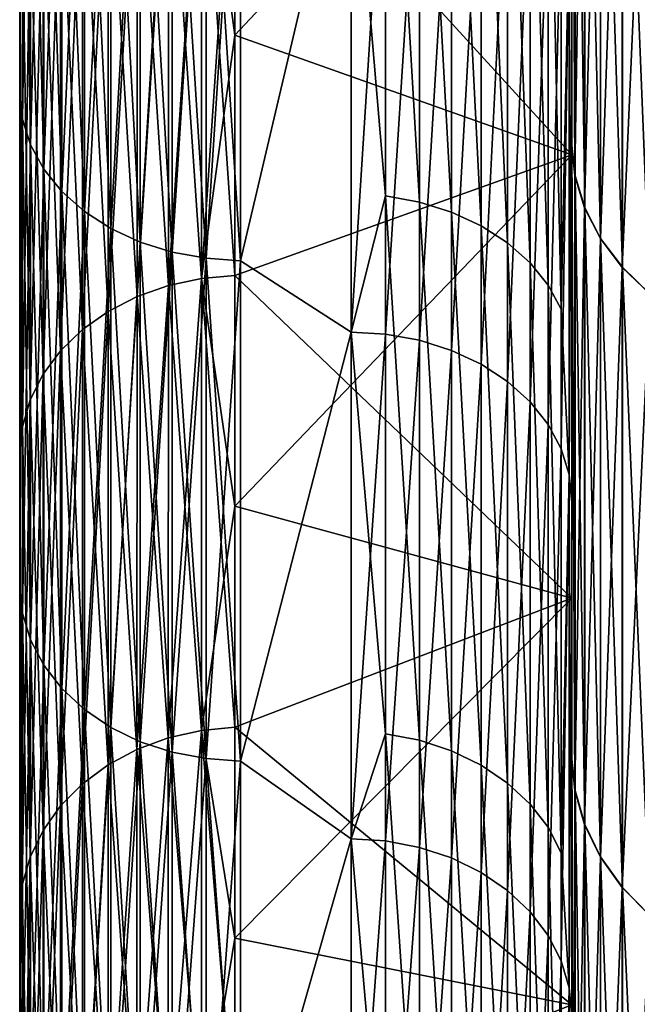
# Model space of a CAD drawing. Header units: metres. Extents: x -2 to 78, y -85 to 85.
# Tile 129 of 256: x 12.5 to 13.059, y -48.398 to -47.506. Entities that reach past the tile are written whole.
import ezdxf

# ---------------------------------------------------------------- set-up
doc = ezdxf.new("R2010")
doc.units = ezdxf.units.M
doc.layers.add('solid_20004802', color=7, linetype='CONTINUOUS')

msp = doc.modelspace()

# ---------------------------------------------------------------- linework, layer by layer
at = {"layer": 'solid_20004802'}
for points in [[(13.002683, -47.647259, 9.769445), (13, -47.030796, 10.287107), (13, -47.619698, 9.738664)], [(13, -47.444229, 9.00593), (13, -47.619698, 9.738664), (13, -47.030796, 10.287107)], [(13.002683, -47.647259, 9.769445), (13.002679, -47.057018, 10.319017), (13, -47.030796, 10.287107)], [(13, -47.619797, -9.73849), (13, -47.444538, -9.005605), (13, -47.030899, -10.286939)], [(13.002857, -47.647221, -9.769326), (13, -47.619797, -9.73849), (13, -47.030899, -10.286939)], [(13.002863, -47.05698, -10.318896), (13.002857, -47.647221, -9.769326), (13, -47.030899, -10.286939)], [(13.011397, -47.084248, 10.350008), (13.002679, -47.057018, 10.319017), (13.002683, -47.647259, 9.769445)], [(13.011577, -47.676205, -9.798679), (13.002857, -47.647221, -9.769326), (13.002863, -47.05698, -10.318896)], [(13.011582, -47.08419, -10.349901), (13.011577, -47.676205, -9.798679), (13.002863, -47.05698, -10.318896)], [(13.011401, -47.676258, 9.798783), (13.011397, -47.084248, 10.350008), (13.002683, -47.647259, 9.769445)], [(13.025813, -47.110382, 10.379787), (13.011397, -47.084248, 10.350008), (13.011401, -47.676258, 9.798783)], [(13.025992, -47.704048, -9.826872), (13.011577, -47.676205, -9.798679), (13.011582, -47.08419, -10.349901)], [(13.025998, -47.110329, -10.37968), (13.025992, -47.704048, -9.826872), (13.011582, -47.08419, -10.349901)], [(12.5, -47.096218, 8.791214), (12.5, -47.572002, 8.270508), (12.502443, -47.119003, 8.811683)], [(12.5, -47.447639, 7.810247), (12.5, -47.572002, 8.270508), (12.5, -47.096218, 8.791214)], [(12.5, -47.572025, -8.270483), (12.5, -47.09623, -8.791203), (12.502442, -47.118999, -8.811679)], [(12.5, -47.447639, -7.810247), (12.5, -47.09623, -8.791203), (12.5, -47.572025, -8.270483)], [(13.025817, -47.704098, 9.826976), (13.025813, -47.110382, 10.379787), (13.011401, -47.676258, 9.798783)], [(13.045641, -47.13493, 10.407754), (13.025813, -47.110382, 10.379787), (13.025817, -47.704098, 9.826976)], [(13.045821, -47.73019, -9.853348), (13.025992, -47.704048, -9.826872), (13.025998, -47.110329, -10.37968)], [(13.045827, -47.134872, -10.407645), (13.045821, -47.73019, -9.853348), (13.025998, -47.110329, -10.37968)], [(12.5, -47.572025, -8.270483), (12.502442, -47.118999, -8.811679), (12.502442, -47.596138, -8.28951)], [(12.5, -47.572002, 8.270508), (12.502443, -47.596142, 8.289513), (12.502443, -47.119003, 8.811683)], [(12.502442, -47.118999, -8.811679), (12.509754, -47.140961, -8.8329), (12.509754, -47.619247, -8.309472)], [(12.502442, -47.596138, -8.28951), (12.502442, -47.118999, -8.811679), (12.509754, -47.619247, -8.309472)], [(12.502443, -47.119003, 8.811683), (12.502443, -47.596142, 8.289513), (12.509755, -47.140961, 8.832903)], [(12.502443, -47.596142, 8.289513), (12.509755, -47.619251, 8.309475), (12.509755, -47.140961, 8.832903)], [(12.509754, -47.140961, -8.8329), (12.521756, -47.161827, -8.853064), (12.521756, -47.641205, -8.328442)], [(12.509754, -47.619247, -8.309472), (12.509754, -47.140961, -8.8329), (12.521756, -47.641205, -8.328442)], [(12.509755, -47.140961, 8.832903), (12.509755, -47.619251, 8.309475), (12.521757, -47.161827, 8.853065)], [(13.045645, -47.730244, 9.853454), (13.045641, -47.13493, 10.407754), (13.025817, -47.704098, 9.826976)], [(13.07049, -47.157398, 10.433353), (13.045641, -47.13493, 10.407754), (13.045645, -47.730244, 9.853454)], [(13.07067, -47.754124, -9.877584), (13.045821, -47.73019, -9.853348), (13.045827, -47.134872, -10.407645)], [(13.070676, -47.157341, -10.433245), (13.07067, -47.754124, -9.877584), (13.045827, -47.134872, -10.407645)], [(12.831248, -47.144238, -9.031088), (12.831243, -47.665604, -8.470755), (12.8, -47.298187, -8.869397)], [(12.86191, -47.671146, -8.475611), (12.831243, -47.665604, -8.470755), (12.831248, -47.144238, -9.031088)], [(12.861912, -47.149479, -9.036264), (12.86191, -47.671146, -8.475611), (12.831248, -47.144238, -9.031088)], [(12.891062, -47.680252, -8.483592), (12.86191, -47.671146, -8.475611), (12.861912, -47.149479, -9.036264)], [(12.891059, -47.158092, -9.044772), (12.891062, -47.680252, -8.483592), (12.861912, -47.149479, -9.036264)], [(12.91791, -47.692677, -8.49448), (12.891062, -47.680252, -8.483592), (12.891059, -47.158092, -9.044772)], [(12.917904, -47.169846, -9.056379), (12.91791, -47.692677, -8.49448), (12.891059, -47.158092, -9.044772)], [(13.070494, -47.754177, 9.87769), (13.07049, -47.157398, 10.433353), (13.045645, -47.730244, 9.853454)], [(12.509755, -47.619251, 8.309475), (12.521757, -47.641209, 8.328444), (12.521757, -47.161827, 8.853065)], [(12.521756, -47.161827, -8.853064), (12.538152, -47.181084, -8.871674), (12.538152, -47.661472, -8.345948)], [(12.521756, -47.641205, -8.328442), (12.521756, -47.161827, -8.853064), (12.538152, -47.661472, -8.345948)], [(12.521757, -47.161827, 8.853065), (12.521757, -47.641209, 8.328444), (12.538154, -47.181087, 8.871675)], [(12.941815, -47.708107, -8.508004), (12.91791, -47.692677, -8.49448), (12.917904, -47.169846, -9.056379)], [(12.94181, -47.184444, -9.070797), (12.941815, -47.708107, -8.508004), (12.917904, -47.169846, -9.056379)], [(12.521757, -47.641209, 8.328444), (12.538154, -47.661472, 8.345949), (12.538154, -47.181087, 8.871675)], [(12.538152, -47.181084, -8.871674), (12.558537, -47.198261, -8.88827), (12.558537, -47.679546, -8.361562)], [(12.538152, -47.661472, -8.345948), (12.538152, -47.181084, -8.871674), (12.558537, -47.679546, -8.361562)], [(12.538154, -47.181087, 8.871675), (12.538154, -47.661472, 8.345949), (12.558538, -47.198261, 8.888271)], [(12.9622, -47.72617, -8.523834), (12.941815, -47.708107, -8.508004), (12.94181, -47.184444, -9.070797)], [(12.962194, -47.20153, -9.087671), (12.9622, -47.72617, -8.523834), (12.94181, -47.184444, -9.070797)], [(12.694779, -47.519993, -7.400501), (13, -47.628433, -7.245553), (13, -47.194454, -7.788895)], [(12.694782, -47.293736, -7.682716), (12.694779, -47.519993, -7.400501), (13, -47.194454, -7.788895)], [(13, -47.628433, 7.245553), (12.694782, -47.293736, 7.682716), (13, -47.194454, 7.788895)], [(13, -47.194454, 7.788895), (13, -47.194454, -7.788895), (13, -47.628433, -7.245553)], [(13, -47.628433, 7.245553), (13, -47.194454, 7.788895), (13, -47.628433, -7.245553)], [(12.538154, -47.661472, 8.345949), (12.558538, -47.679546, 8.361563), (12.558538, -47.198261, 8.888271)], [(12.558537, -47.198261, -8.88827), (12.582411, -47.212929, -8.902446), (12.582411, -47.694984, -8.374897)], [(12.558537, -47.679546, -8.361562), (12.558537, -47.198261, -8.88827), (12.582411, -47.694984, -8.374897)], [(12.558538, -47.198261, 8.888271), (12.558538, -47.679546, 8.361563), (12.582411, -47.212929, 8.902446)], [(12.978467, -47.746277, -8.541454), (12.9622, -47.72617, -8.523834), (12.962194, -47.20153, -9.087671)], [(12.978467, -47.220558, -9.106463), (12.978467, -47.746277, -8.541454), (12.962194, -47.20153, -9.087671)], [(12.558538, -47.679546, 8.361563), (12.582411, -47.694984, 8.374897), (12.582411, -47.212929, 8.902446)], [(12.582411, -47.212929, -8.902446), (12.609182, -47.224731, -8.913849), (12.609182, -47.707401, -8.385625)], [(12.582411, -47.694984, -8.374897), (12.582411, -47.212929, -8.902446), (12.609182, -47.707401, -8.385625)], [(12.582411, -47.212929, 8.902446), (12.582411, -47.694984, 8.374897), (12.609182, -47.224731, 8.913849)], [(12.990419, -47.768173, -8.560643), (12.978467, -47.746277, -8.541454), (12.978467, -47.220558, -9.106463)], [(12.990419, -47.241272, -9.126922), (12.990419, -47.768173, -8.560643), (12.978467, -47.220558, -9.106463)], [(12.582411, -47.694984, 8.374897), (12.609182, -47.707401, 8.385625), (12.609182, -47.224731, 8.913849)], [(12.609182, -47.224731, -8.913849), (12.638193, -47.233376, -8.9222), (12.638193, -47.716499, -8.393481)], [(12.609182, -47.707401, -8.385625), (12.609182, -47.224731, -8.913849), (12.638193, -47.716499, -8.393481)], [(12.609182, -47.224731, 8.913849), (12.609182, -47.707401, 8.385625), (12.638191, -47.233376, 8.9222)], [(12.609182, -47.707401, 8.385625), (12.638191, -47.716499, 8.393481), (12.638191, -47.233376, 8.9222)], [(12.638191, -47.233376, 8.9222), (12.638191, -47.716499, 8.393481), (12.668724, -47.238644, 8.927294)], [(12.638191, -47.716499, 8.393481), (12.668724, -47.722046, 8.398273), (12.668724, -47.238644, 8.927294)], [(12.638193, -47.233376, -8.9222), (12.668727, -47.238644, -8.927294), (12.668727, -47.722046, -8.398273)], [(12.638193, -47.716499, -8.393481), (12.638193, -47.233376, -8.9222), (12.668727, -47.722046, -8.398273)], [(12.668724, -47.238644, 8.927294), (12.668724, -47.722046, 8.398273), (12.699997, -47.240696, 8.929278)], [(12.7, -47.724205, -8.400141), (12.668727, -47.722046, -8.398273), (12.668727, -47.238644, -8.927294)], [(12.7, -47.240696, -8.929278), (12.7, -47.724205, -8.400141), (12.668727, -47.238644, -8.927294)], [(12.668724, -47.722046, 8.398273), (12.699997, -47.724205, 8.400141), (12.699997, -47.240696, 8.929278)], [(12.800002, -47.298187, 8.869397), (12.699997, -47.240696, 8.929278), (12.699997, -47.724205, 8.400141)], [(12.8, -47.298187, -8.869397), (12.7, -47.724205, -8.400141), (12.7, -47.240696, -8.929278)], [(12.990419, -47.241272, -9.126922), (12.997656, -47.420582, -8.986154), (12.990419, -47.768173, -8.560643)], [(12.634605, -47.746765, -7.117643), (12.664562, -47.740444, -7.11303), (12.664568, -47.295967, -7.684896)], [(12.634616, -47.301991, -7.689878), (12.634605, -47.746765, -7.117643), (12.664568, -47.295967, -7.684896)], [(12.634616, -47.301991, 7.689878), (12.664568, -47.295967, 7.684896), (12.664562, -47.740444, 7.11303)], [(12.664562, -47.740444, -7.11303), (12.694779, -47.519993, -7.400501), (12.694782, -47.293736, -7.682716)], [(12.664568, -47.295967, -7.684896), (12.664562, -47.740444, -7.11303), (12.694782, -47.293736, -7.682716)], [(12.694795, -47.737717, 7.111575), (12.664562, -47.740444, 7.11303), (12.664568, -47.295967, 7.684896)], [(12.694782, -47.293736, 7.682716), (12.694779, -47.519993, 7.400501), (12.664568, -47.295967, 7.684896)], [(12.694779, -47.519993, 7.400501), (12.694795, -47.737717, 7.111575), (12.664568, -47.295967, 7.684896)], [(13, -47.628433, 7.245553), (12.694779, -47.519993, 7.400501), (12.694782, -47.293736, 7.682716)], [(12.800002, -47.789028, 8.324507), (12.800002, -47.298187, 8.869397), (12.699997, -47.724205, 8.400141)], [(12.8, -47.298187, -8.869397), (12.8, -47.789028, -8.324507), (12.7, -47.724205, -8.400141)], [(12.831243, -47.665604, -8.470755), (12.8, -47.789028, -8.324507), (12.8, -47.298187, -8.869397)], [(12.83123, -47.299736, 8.870877), (12.800002, -47.298187, 8.869397), (12.800002, -47.789028, 8.324507)], [(12.831223, -47.790657, 8.325895), (12.83123, -47.299736, 8.870877), (12.800002, -47.789028, 8.324507)], [(12.861891, -47.305061, 8.87596), (12.83123, -47.299736, 8.870877), (12.831223, -47.790657, 8.325895)], [(12.606215, -47.756737, -7.124924), (12.634605, -47.746765, -7.117643), (12.634616, -47.301991, -7.689878)], [(12.60623, -47.311501, -7.69774), (12.606215, -47.756737, -7.124924), (12.634616, -47.301991, -7.689878)], [(12.60623, -47.311501, 7.69774), (12.634616, -47.301991, 7.689878), (12.634605, -47.746765, 7.117643)], [(12.634605, -47.746765, 7.117643), (12.634616, -47.301991, 7.689878), (12.664562, -47.740444, 7.11303)], [(12.861888, -47.796265, 8.330666), (12.861891, -47.305061, 8.87596), (12.831223, -47.790657, 8.325895)], [(12.891037, -47.31382, 8.884314), (12.861891, -47.305061, 8.87596), (12.861888, -47.796265, 8.330666)], [(12.580113, -47.770119, -7.134697), (12.606215, -47.756737, -7.124924), (12.60623, -47.311501, -7.69774)], [(12.580129, -47.324272, -7.708296), (12.580113, -47.770119, -7.134697), (12.60623, -47.311501, -7.69774)], [(12.580129, -47.324272, 7.708296), (12.60623, -47.311501, 7.69774), (12.606215, -47.756737, 7.124924)], [(12.606215, -47.756737, 7.124924), (12.60623, -47.311501, 7.69774), (12.634605, -47.746765, 7.117643)], [(12.891039, -47.805489, 8.338508), (12.891037, -47.31382, 8.884314), (12.861888, -47.796265, 8.330666)], [(12.917882, -47.325768, 8.895711), (12.891037, -47.31382, 8.884314), (12.891039, -47.805489, 8.338508)], [(12.556883, -47.786575, -7.146713), (12.580113, -47.770119, -7.134697), (12.580129, -47.324272, -7.708296)], [(12.556899, -47.33997, -7.721274), (12.556883, -47.786575, -7.146713), (12.580129, -47.324272, -7.708296)], [(12.556899, -47.33997, 7.721274), (12.580129, -47.324272, 7.708296), (12.580113, -47.770119, 7.134697)], [(12.580113, -47.770119, 7.134697), (12.580129, -47.324272, 7.708296), (12.606215, -47.756737, 7.124924)], [(12.917886, -47.818069, 8.349206), (12.917882, -47.325768, 8.895711), (12.891039, -47.805489, 8.338508)], [(12.941788, -47.340611, 8.909869), (12.917882, -47.325768, 8.895711), (12.917886, -47.818069, 8.349206)], [(12.537077, -47.805729, -7.1607), (12.556883, -47.786575, -7.146713), (12.556899, -47.33997, -7.721274)], [(12.537091, -47.358246, -7.736382), (12.537077, -47.805729, -7.1607), (12.556899, -47.33997, -7.721274)], [(12.537091, -47.358246, 7.736382), (12.556899, -47.33997, 7.721274), (12.556883, -47.786575, 7.146713)], [(12.556883, -47.786575, 7.146713), (12.556899, -47.33997, 7.721274), (12.580113, -47.770119, 7.134697)], [(12.941792, -47.833694, 8.362495), (12.941788, -47.340611, 8.909869), (12.917886, -47.818069, 8.349206)], [(12.962173, -47.357983, 8.92644), (12.941788, -47.340611, 8.909869), (12.941792, -47.833694, 8.362495)], [(12.521139, -47.827126, -7.176328), (12.537077, -47.805729, -7.1607), (12.537091, -47.358246, -7.736382)], [(12.521151, -47.378662, -7.753263), (12.521139, -47.827126, -7.176328), (12.537091, -47.358246, -7.736382)], [(12.521151, -47.378662, 7.753263), (12.537091, -47.358246, 7.736382), (12.537077, -47.805729, 7.1607)], [(12.537077, -47.805729, 7.1607), (12.537091, -47.358246, 7.736382), (12.556883, -47.786575, 7.146713)], [(12.962178, -47.851986, 8.37805), (12.962173, -47.357983, 8.92644), (12.941792, -47.833694, 8.362495)], [(12.978542, -47.37746, 8.945021), (12.962173, -47.357983, 8.92644), (12.962178, -47.851986, 8.37805)], [(12.509482, -47.850292, -7.193245), (12.521139, -47.827126, -7.176328), (12.521151, -47.378662, -7.753263)], [(12.509491, -47.400768, -7.771537), (12.509482, -47.850292, -7.193245), (12.521151, -47.378662, -7.753263)], [(12.509491, -47.400768, 7.771537), (12.521151, -47.378662, 7.753263), (12.521139, -47.827126, 7.176328)], [(12.521139, -47.827126, 7.176328), (12.521151, -47.378662, 7.753263), (12.537077, -47.805729, 7.1607)], [(12.978547, -47.872498, 8.395491), (12.978542, -47.37746, 8.945021), (12.962178, -47.851986, 8.37805)], [(12.990418, -47.398422, 8.965014), (12.978542, -47.37746, 8.945021), (12.978547, -47.872498, 8.395491)], [(12.990418, -47.894554, 8.414248), (12.990418, -47.398422, 8.965014), (12.978547, -47.872498, 8.395491)], [(12.997656, -47.420582, 8.986154), (12.990418, -47.398422, 8.965014), (12.990418, -47.894554, 8.414248)], [(12.509491, -47.400768, -7.771537), (12.502392, -47.424, -7.790743), (12.502388, -47.874634, -7.211024)], [(12.509491, -47.400768, -7.771537), (12.502388, -47.874634, -7.211024), (12.509482, -47.850292, -7.193245)], [(12.502392, -47.424, 7.790743), (12.509491, -47.400768, 7.771537), (12.509482, -47.850292, 7.193245)], [(12.509482, -47.850292, 7.193245), (12.509491, -47.400768, 7.771537), (12.521139, -47.827126, 7.176328)], [(12.502388, -47.874634, -7.211024), (12.502392, -47.424, -7.790743), (12.5, -47.447639, -7.810247)], [(12.502388, -47.874634, 7.211024), (12.5, -47.447639, 7.810247), (12.502392, -47.424, 7.790743)], [(12.502388, -47.874634, 7.211024), (12.502392, -47.424, 7.790743), (12.509482, -47.850292, 7.193245)], [(12.997656, -47.917885, 8.434091), (12.997656, -47.420582, 8.986154), (12.990418, -47.894554, 8.414248)], [(12.990419, -47.768173, -8.560643), (12.997656, -47.420582, -8.986154), (12.997656, -47.917885, -8.434091)], [(13, -47.444538, -9.005605), (12.997656, -47.917885, -8.434091), (12.997656, -47.420582, -8.986154)], [(13, -47.444229, 9.00593), (12.997656, -47.420582, 8.986154), (12.997656, -47.917885, 8.434091)], [(13, -47.942722, 8.452618), (13, -47.444229, 9.00593), (12.997656, -47.917885, 8.434091)], [(13, -47.942722, 8.452618), (13, -47.619698, 9.738664), (13, -47.444229, 9.00593)], [(12.5, -47.900517, -7.227583), (12.5, -47.447639, -7.810247), (12.5, -47.572025, -8.270483)], [(12.502388, -47.874634, -7.211024), (12.5, -47.447639, -7.810247), (12.5, -47.900517, -7.227583)], [(12.5, -47.447639, 7.810247), (12.5, -47.900517, 7.227583), (12.5, -47.572002, 8.270508)], [(12.502388, -47.874634, 7.211024), (12.5, -47.900517, 7.227583), (12.5, -47.447639, 7.810247)], [(13, -47.444538, -9.005605), (13, -47.943134, -8.452131), (12.997656, -47.917885, -8.434091)], [(13, -47.619797, -9.73849), (13, -47.943134, -8.452131), (13, -47.444538, -9.005605)], [(12.664562, -47.740444, -7.11303), (12.694795, -47.73772, -7.111574), (12.694779, -47.519993, -7.400501)], [(12.694779, -47.519993, -7.400501), (12.694795, -47.73772, -7.111574), (13, -47.628433, -7.245553)], [(13, -47.628433, 7.245553), (12.694795, -47.737717, 7.111575), (12.694779, -47.519993, 7.400501)], [(12.5, -47.572002, 8.270508), (12.5, -48.018177, 7.72382), (12.502443, -47.596142, 8.289513)], [(12.5, -47.900517, 7.227583), (12.5, -48.018177, 7.72382), (12.5, -47.572002, 8.270508)], [(12.5, -48.018204, -7.723783), (12.5, -47.572025, -8.270483), (12.502442, -47.596138, -8.28951)], [(12.5, -47.900517, -7.227583), (12.5, -47.572025, -8.270483), (12.5, -48.018204, -7.723783)], [(12.5, -48.018204, -7.723783), (12.502442, -47.596138, -8.28951), (12.502442, -48.043419, -7.741548)], [(12.502442, -47.596138, -8.28951), (12.509754, -47.619247, -8.309472), (12.509754, -48.067604, -7.760191)], [(12.502442, -48.043419, -7.741548), (12.502442, -47.596138, -8.28951), (12.509754, -48.067604, -7.760191)], [(12.5, -48.018177, 7.72382), (12.502443, -48.043423, 7.741551), (12.502443, -47.596142, 8.289513)], [(12.502443, -47.596142, 8.289513), (12.502443, -48.043423, 7.741551), (12.509755, -47.619251, 8.309475)], [(12.502443, -48.043423, 7.741551), (12.509755, -48.067608, 7.760193), (12.509755, -47.619251, 8.309475)], [(12.509754, -47.619247, -8.309472), (12.521756, -47.641205, -8.328442), (12.521756, -48.090588, -7.777906)], [(12.509754, -48.067604, -7.760191), (12.509754, -47.619247, -8.309472), (12.521756, -48.090588, -7.777906)], [(12.509755, -47.619251, 8.309475), (12.509755, -48.067608, 7.760193), (12.521757, -47.641209, 8.328444)], [(13.002687, -48.204212, 9.186166), (13, -47.619698, 9.738664), (13, -48.175484, 9.156423)], [(13, -47.942722, 8.452618), (13, -48.175484, 9.156423), (13, -47.619698, 9.738664)], [(13.002687, -48.204212, 9.186166), (13.002683, -47.647259, 9.769445), (13, -47.619698, 9.738664)], [(13, -48.175575, -9.156245), (13, -47.943134, -8.452131), (13, -47.619797, -9.73849)], [(13.002851, -48.204178, -9.186049), (13, -48.175575, -9.156245), (13, -47.619797, -9.73849)], [(13.002857, -47.647221, -9.769326), (13.002851, -48.204178, -9.186049), (13, -47.619797, -9.73849)], [(12.694795, -47.73772, -7.111574), (12.694833, -47.946697, -6.81622), (13, -47.628433, -7.245553)], [(13, -48.030025, 6.678562), (12.694795, -47.737717, 7.111575), (13, -47.628433, 7.245553)], [(12.694833, -47.946697, -6.81622), (13, -48.030025, -6.678562), (13, -47.628433, -7.245553)], [(13, -47.628433, 7.245553), (13, -47.628433, -7.245553), (13, -48.030025, -6.678562)], [(13, -48.030025, 6.678562), (13, -47.628433, 7.245553), (13, -48.030025, -6.678562)], [(12.509755, -48.067608, 7.760193), (12.521757, -48.090591, 7.777908), (12.521757, -47.641209, 8.328444)], [(12.521756, -47.641205, -8.328442), (12.538152, -47.661472, -8.345948), (12.538152, -48.111797, -7.794255)], [(12.521756, -48.090588, -7.777906), (12.521756, -47.641205, -8.328442), (12.538152, -48.111797, -7.794255)], [(12.521757, -47.641209, 8.328444), (12.521757, -48.090591, 7.777908), (12.538154, -47.661472, 8.345949)], [(13.011401, -47.676258, 9.798783), (13.002683, -47.647259, 9.769445), (13.002687, -48.204212, 9.186166)], [(13.011571, -48.234837, -9.21365), (13.002851, -48.204178, -9.186049), (13.002857, -47.647221, -9.769326)], [(13.011577, -47.676205, -9.798679), (13.011571, -48.234837, -9.21365), (13.002857, -47.647221, -9.769326)], [(12.521757, -48.090591, 7.777908), (12.538154, -48.111801, 7.794257), (12.538154, -47.661472, 8.345949)], [(12.538152, -47.661472, -8.345948), (12.558537, -47.679546, -8.361562), (12.558537, -48.130714, -7.808837)], [(12.538152, -48.111797, -7.794255), (12.538152, -47.661472, -8.345948), (12.558537, -48.130714, -7.808837)], [(12.538154, -47.661472, 8.345949), (12.538154, -48.111801, 7.794257), (12.558538, -47.679546, 8.361563)], [(12.831243, -47.665604, -8.470755), (12.831236, -48.152691, -7.88038), (12.8, -47.789028, -8.324507)], [(12.861908, -48.158512, -7.884898), (12.831236, -48.152691, -7.88038), (12.831243, -47.665604, -8.470755)], [(12.86191, -47.671146, -8.475611), (12.861908, -48.158512, -7.884898), (12.831243, -47.665604, -8.470755)], [(12.891066, -48.168079, -7.892324), (12.861908, -48.158512, -7.884898), (12.86191, -47.671146, -8.475611)], [(12.891062, -47.680252, -8.483592), (12.891066, -48.168079, -7.892324), (12.86191, -47.671146, -8.475611)], [(13.011406, -48.234886, 9.21375), (13.011401, -47.676258, 9.798783), (13.002687, -48.204212, 9.186166)], [(13.025817, -47.704098, 9.826976), (13.011401, -47.676258, 9.798783), (13.011406, -48.234886, 9.21375)], [(13.025987, -48.264282, -9.240159), (13.011571, -48.234837, -9.21365), (13.011577, -47.676205, -9.798679)], [(13.025992, -47.704048, -9.826872), (13.025987, -48.264282, -9.240159), (13.011577, -47.676205, -9.798679)], [(12.538154, -48.111801, 7.794257), (12.558538, -48.130718, 7.808837), (12.558538, -47.679546, 8.361563)], [(12.558537, -47.679546, -8.361562), (12.582411, -47.694984, -8.374897), (12.582411, -48.146873, -7.82129)], [(12.558537, -48.130714, -7.808837), (12.558537, -47.679546, -8.361562), (12.582411, -48.146873, -7.82129)], [(12.558538, -47.679546, 8.361563), (12.558538, -48.130718, 7.808837), (12.582411, -47.694984, 8.374897)], [(12.917915, -48.181133, -7.902455), (12.891066, -48.168079, -7.892324), (12.891062, -47.680252, -8.483592)], [(12.91791, -47.692677, -8.49448), (12.917915, -48.181133, -7.902455), (12.891062, -47.680252, -8.483592)], [(12.941821, -48.197346, -7.915039), (12.917915, -48.181133, -7.902455), (12.91791, -47.692677, -8.49448)], [(12.941815, -47.708107, -8.508004), (12.941821, -48.197346, -7.915039), (12.91791, -47.692677, -8.49448)], [(12.558538, -48.130718, 7.808837), (12.582411, -48.146873, 7.82129), (12.582411, -47.694984, 8.374897)], [(12.582411, -47.694984, -8.374897), (12.609182, -47.707401, -8.385625), (12.609182, -48.15987, -7.831309)], [(12.582411, -48.146873, -7.82129), (12.582411, -47.694984, -8.374897), (12.609182, -48.15987, -7.831309)], [(12.582411, -47.694984, 8.374897), (12.582411, -48.146873, 7.82129), (12.609182, -47.707401, 8.385625)], [(12.582411, -48.146873, 7.82129), (12.609182, -48.15987, 7.831309), (12.609182, -47.707401, 8.385625)], [(12.609182, -47.707401, -8.385625), (12.638193, -47.716499, -8.393481), (12.638193, -48.169388, -7.838646)], [(12.609182, -48.15987, -7.831309), (12.609182, -47.707401, -8.385625), (12.638193, -48.169388, -7.838646)], [(12.609182, -47.707401, 8.385625), (12.609182, -48.15987, 7.831309), (12.638191, -47.716499, 8.393481)], [(12.962206, -48.21632, -7.929766), (12.941821, -48.197346, -7.915039), (12.941815, -47.708107, -8.508004)], [(12.9622, -47.72617, -8.523834), (12.962206, -48.21632, -7.929766), (12.941815, -47.708107, -8.508004)], [(13.025822, -48.264332, 9.24026), (13.025817, -47.704098, 9.826976), (13.011406, -48.234886, 9.21375)], [(13.045645, -47.730244, 9.853454), (13.025817, -47.704098, 9.826976), (13.025822, -48.264332, 9.24026)], [(13.045815, -48.291939, -9.265054), (13.025987, -48.264282, -9.240159), (13.025992, -47.704048, -9.826872)], [(13.045821, -47.73019, -9.853348), (13.045815, -48.291939, -9.265054), (13.025992, -47.704048, -9.826872)], [(12.609182, -48.15987, 7.831309), (12.638191, -48.169388, 7.838646), (12.638191, -47.716499, 8.393481)], [(12.638191, -47.716499, 8.393481), (12.638191, -48.169388, 7.838646), (12.668724, -47.722046, 8.398273)], [(12.638193, -47.716499, -8.393481), (12.668727, -47.722046, -8.398273), (12.668727, -48.175194, -7.843121)], [(12.638193, -48.169388, -7.838646), (12.638193, -47.716499, -8.393481), (12.668727, -48.175194, -7.843121)], [(12.638191, -48.169388, 7.838646), (12.668724, -48.175194, 7.843121), (12.668724, -47.722046, 8.398273)], [(12.668724, -47.722046, 8.398273), (12.668724, -48.175194, 7.843121), (12.699997, -47.724205, 8.400141)], [(12.668724, -48.175194, 7.843121), (12.699997, -48.177452, 7.844867), (12.699997, -47.724205, 8.400141)], [(12.7, -48.177452, -7.844867), (12.668727, -48.175194, -7.843121), (12.668727, -47.722046, -8.398273)], [(12.7, -47.724205, -8.400141), (12.7, -48.177452, -7.844867), (12.668727, -47.722046, -8.398273)], [(12.800002, -47.789028, 8.324507), (12.699997, -47.724205, 8.400141), (12.699997, -48.177452, 7.844867)], [(12.8, -47.789028, -8.324507), (12.7, -48.177452, -7.844867), (12.7, -47.724205, -8.400141)], [(12.978467, -48.237431, -7.946153), (12.962206, -48.21632, -7.929766), (12.9622, -47.72617, -8.523834)], [(12.978467, -47.746277, -8.541454), (12.978467, -48.237431, -7.946153), (12.9622, -47.72617, -8.523834)], [(12.694795, -47.737717, 7.111575), (12.694833, -47.946697, 6.81622), (12.664562, -47.740444, 7.11303)], [(12.664562, -47.740444, -7.11303), (12.694833, -47.946697, -6.81622), (12.694795, -47.73772, -7.111574)], [(13, -48.030025, 6.678562), (12.694833, -47.946697, 6.81622), (12.694795, -47.737717, 7.111575)], [(13.04565, -48.291985, 9.265157), (13.045645, -47.730244, 9.853454), (13.025822, -48.264332, 9.24026)], [(13.070494, -47.754177, 9.87769), (13.045645, -47.730244, 9.853454), (13.04565, -48.291985, 9.265157)], [(13.070664, -48.317253, -9.287844), (13.045815, -48.291939, -9.265054), (13.045821, -47.73019, -9.853348)], [(13.07067, -47.754124, -9.877584), (13.070664, -48.317253, -9.287844), (13.045821, -47.73019, -9.853348)], [(12.606181, -48.166817, -6.52632), (12.63458, -48.156414, -6.519641), (12.634605, -47.746765, -7.117643)], [(12.606215, -47.756737, -7.124924), (12.606181, -48.166817, -6.52632), (12.634605, -47.746765, -7.117643)], [(12.606215, -47.756737, 7.124924), (12.634605, -47.746765, 7.117643), (12.63458, -48.156414, 6.519641)], [(12.63458, -48.156414, -6.519641), (12.664549, -48.149818, -6.515408), (12.664562, -47.740444, -7.11303)], [(12.634605, -47.746765, -7.117643), (12.63458, -48.156414, -6.519641), (12.664562, -47.740444, -7.11303)], [(12.63458, -48.156414, 6.519641), (12.634605, -47.746765, 7.117643), (12.664549, -48.149818, 6.515408)], [(12.634605, -47.746765, 7.117643), (12.664562, -47.740444, 7.11303), (12.664549, -48.149818, 6.515408)], [(12.664562, -47.740444, -7.11303), (12.664549, -48.149818, -6.515408), (12.694833, -47.946697, -6.81622)], [(12.694869, -48.146767, 6.514657), (12.664549, -48.149818, 6.515408), (12.664562, -47.740444, 7.11303)], [(12.694833, -47.946697, 6.81622), (12.694869, -48.146767, 6.514657), (12.664562, -47.740444, 7.11303)], [(12.990419, -48.260429, -7.964005), (12.978467, -48.237431, -7.946153), (12.978467, -47.746277, -8.541454)], [(12.990419, -47.768173, -8.560643), (12.990419, -48.260429, -7.964005), (12.978467, -47.746277, -8.541454)], [(13.070498, -48.317303, 9.287946), (13.070494, -47.754177, 9.87769), (13.04565, -48.291985, 9.265157)], [(12.580075, -48.180775, -6.535282), (12.606181, -48.166817, -6.52632), (12.606215, -47.756737, -7.124924)], [(12.580113, -47.770119, -7.134697), (12.580075, -48.180775, -6.535282), (12.606215, -47.756737, -7.124924)], [(12.580113, -47.770119, 7.134697), (12.606215, -47.756737, 7.124924), (12.606181, -48.166817, 6.52632)], [(12.606181, -48.166817, 6.52632), (12.606215, -47.756737, 7.124924), (12.63458, -48.156414, 6.519641)], [(12.556845, -48.197933, -6.546297), (12.580075, -48.180775, -6.535282), (12.580113, -47.770119, -7.134697)], [(12.556883, -47.786575, -7.146713), (12.556845, -48.197933, -6.546297), (12.580113, -47.770119, -7.134697)], [(12.556883, -47.786575, 7.146713), (12.580113, -47.770119, 7.134697), (12.580075, -48.180775, 6.535282)], [(12.580075, -48.180775, 6.535282), (12.580113, -47.770119, 7.134697), (12.606181, -48.166817, 6.52632)], [(12.990419, -47.768173, -8.560643), (12.997656, -47.917885, -8.434091), (12.990419, -48.260429, -7.964005)], [(12.537042, -48.217899, -6.559117), (12.556845, -48.197933, -6.546297), (12.556883, -47.786575, -7.146713)], [(12.537077, -47.805729, -7.1607), (12.537042, -48.217899, -6.559117), (12.556883, -47.786575, -7.146713)], [(12.537077, -47.805729, 7.1607), (12.556883, -47.786575, 7.146713), (12.556845, -48.197933, 6.546297)], [(12.556845, -48.197933, 6.546297), (12.556883, -47.786575, 7.146713), (12.580075, -48.180775, 6.535282)], [(12.800002, -48.247986, 7.752503), (12.800002, -47.789028, 8.324507), (12.699997, -48.177452, 7.844867)], [(12.8, -47.789028, -8.324507), (12.8, -48.247986, -7.752503), (12.7, -48.177452, -7.844867)], [(12.831236, -48.152691, -7.88038), (12.8, -48.247986, -7.752503), (12.8, -47.789028, -8.324507)], [(12.831223, -47.790657, 8.325895), (12.800002, -47.789028, 8.324507), (12.800002, -48.247986, 7.752503)], [(12.831217, -48.249691, 7.753795), (12.831223, -47.790657, 8.325895), (12.800002, -48.247986, 7.752503)], [(12.861888, -47.796265, 8.330666), (12.831223, -47.790657, 8.325895), (12.831217, -48.249691, 7.753795)], [(12.861885, -48.255562, 7.758237), (12.861888, -47.796265, 8.330666), (12.831217, -48.249691, 7.753795)], [(12.891039, -47.805489, 8.338508), (12.861888, -47.796265, 8.330666), (12.861885, -48.255562, 7.758237)], [(12.52111, -48.240208, -6.57344), (12.537042, -48.217899, -6.559117), (12.537077, -47.805729, -7.1607)], [(12.521139, -47.827126, -7.176328), (12.52111, -48.240208, -6.57344), (12.537077, -47.805729, -7.1607)], [(12.521139, -47.827126, 7.176328), (12.537077, -47.805729, 7.1607), (12.537042, -48.217899, 6.559117)], [(12.537042, -48.217899, 6.559117), (12.537077, -47.805729, 7.1607), (12.556845, -48.197933, 6.546297)], [(12.891041, -48.265217, 7.765542), (12.891039, -47.805489, 8.338508), (12.861885, -48.255562, 7.758237)], [(12.917886, -47.818069, 8.349206), (12.891039, -47.805489, 8.338508), (12.891041, -48.265217, 7.765542)], [(12.91789, -48.278389, 7.775506), (12.917886, -47.818069, 8.349206), (12.891041, -48.265217, 7.765542)], [(12.941792, -47.833694, 8.362495), (12.917886, -47.818069, 8.349206), (12.91789, -48.278389, 7.775506)], [(12.509462, -48.264351, -6.588942), (12.52111, -48.240208, -6.57344), (12.521139, -47.827126, -7.176328)], [(12.509482, -47.850292, -7.193245), (12.509462, -48.264351, -6.588942), (12.521139, -47.827126, -7.176328)], [(12.509482, -47.850292, 7.193245), (12.521139, -47.827126, 7.176328), (12.52111, -48.240208, 6.57344)], [(12.52111, -48.240208, 6.57344), (12.521139, -47.827126, 7.176328), (12.537042, -48.217899, 6.559117)], [(12.941796, -48.29475, 7.787883), (12.941792, -47.833694, 8.362495), (12.91789, -48.278389, 7.775506)], [(12.962178, -47.851986, 8.37805), (12.941792, -47.833694, 8.362495), (12.941796, -48.29475, 7.787883)], [(12.509482, -47.850292, -7.193245), (12.502388, -47.874634, -7.211024), (12.502377, -48.289722, -6.605231)], [(12.509482, -47.850292, -7.193245), (12.502377, -48.289722, -6.605231), (12.509462, -48.264351, -6.588942)], [(12.502388, -47.874634, 7.211024), (12.509482, -47.850292, 7.193245), (12.509462, -48.264351, 6.588942)], [(12.509462, -48.264351, 6.588942), (12.509482, -47.850292, 7.193245), (12.52111, -48.240208, 6.57344)], [(12.962183, -48.3139, 7.80237), (12.962178, -47.851986, 8.37805), (12.941796, -48.29475, 7.787883)], [(12.978547, -47.872498, 8.395491), (12.962178, -47.851986, 8.37805), (12.962183, -48.3139, 7.80237)], [(12.978551, -48.335373, 7.818614), (12.978547, -47.872498, 8.395491), (12.962183, -48.3139, 7.80237)], [(12.990418, -47.894554, 8.414248), (12.978547, -47.872498, 8.395491), (12.978551, -48.335373, 7.818614)], [(12.502377, -48.289722, -6.605231), (12.502388, -47.874634, -7.211024), (12.5, -47.900517, -7.227583)], [(12.502377, -48.289722, 6.605231), (12.5, -47.900517, 7.227583), (12.502388, -47.874634, 7.211024)], [(12.502377, -48.289722, 6.605231), (12.502388, -47.874634, 7.211024), (12.509462, -48.264351, 6.588942)], [(12.990418, -48.358459, 7.836077), (12.990418, -47.894554, 8.414248), (12.978551, -48.335373, 7.818614)], [(12.997656, -47.917885, 8.434091), (12.990418, -47.894554, 8.414248), (12.990418, -48.358459, 7.836077)], [(12.5, -48.317417, -6.618711), (12.5, -47.900517, -7.227583), (12.5, -48.018204, -7.723783)], [(12.502377, -48.289722, -6.605231), (12.5, -47.900517, -7.227583), (12.5, -48.317417, -6.618711)], [(12.5, -47.900517, 7.227583), (12.5, -48.317417, 6.618711), (12.5, -48.018177, 7.72382)], [(12.502377, -48.289722, 6.605231), (12.5, -48.317417, 6.618711), (12.5, -47.900517, 7.227583)], [(12.997656, -48.382885, 7.854556), (12.997656, -47.917885, 8.434091), (12.990418, -48.358459, 7.836077)], [(12.990419, -48.260429, -7.964005), (12.997656, -47.917885, -8.434091), (12.997656, -48.382885, -7.854556)], [(13, -47.943134, -8.452131), (12.997656, -48.382885, -7.854556), (12.997656, -47.917885, -8.434091)], [(13, -47.942722, 8.452618), (12.997656, -47.917885, 8.434091), (12.997656, -48.382885, 7.854556)], [(13, -48.408554, 7.87208), (13, -47.942722, 8.452618), (12.997656, -48.382885, 7.854556)], [(13, -47.943134, -8.452131), (13, -48.409004, -7.871449), (12.997656, -48.382885, -7.854556)], [(13, -48.408554, 7.87208), (13, -48.175484, 9.156423), (13, -47.942722, 8.452618)], [(13, -48.175575, -9.156245), (13, -48.409004, -7.871449), (13, -47.943134, -8.452131)], [(12.664549, -48.149818, -6.515408), (12.694869, -48.146767, -6.514656), (12.694833, -47.946697, -6.81622)], [(12.694833, -47.946697, -6.81622), (12.694869, -48.146767, -6.514656), (13, -48.030025, -6.678562)], [(13, -48.030025, 6.678562), (12.694869, -48.146767, 6.514657), (12.694833, -47.946697, 6.81622)], [(12.5, -48.018177, 7.72382), (12.5, -48.433609, 7.152401), (12.502443, -48.043423, 7.741551)], [(12.5, -48.317417, 6.618711), (12.5, -48.433609, 7.152401), (12.5, -48.018177, 7.72382)], [(12.5, -48.433632, -7.152361), (12.5, -48.018204, -7.723783), (12.502442, -48.043419, -7.741548)], [(12.5, -48.317417, -6.618711), (12.5, -48.018204, -7.723783), (12.5, -48.433632, -7.152361)], [(12.694869, -48.146767, -6.514656), (12.694885, -48.337765, -6.207109), (13, -48.030025, -6.678562)], [(13, -48.398312, 6.089336), (12.694869, -48.146767, 6.514657), (13, -48.030025, 6.678562)], [(12.694885, -48.337765, -6.207109), (13, -48.398312, -6.089336), (13, -48.030025, -6.678562)], [(13, -48.030025, 6.678562), (13, -48.030025, -6.678562), (13, -48.398312, -6.089336)], [(13, -48.398312, 6.089336), (13, -48.030025, 6.678562), (13, -48.398312, -6.089336)], [(12.5, -48.433632, -7.152361), (12.502442, -48.043419, -7.741548), (12.502442, -48.45945, -7.169498)], [(12.5, -48.433609, 7.152401), (12.502443, -48.459454, 7.169501), (12.502443, -48.043423, 7.741551)], [(12.502442, -48.043419, -7.741548), (12.509754, -48.067604, -7.760191), (12.509754, -48.484638, -7.186764)], [(12.502442, -48.45945, -7.169498), (12.502442, -48.043419, -7.741548), (12.509754, -48.484638, -7.186764)], [(12.502443, -48.043423, 7.741551), (12.502443, -48.459454, 7.169501), (12.509755, -48.067608, 7.760193)], [(12.502443, -48.459454, 7.169501), (12.509755, -48.484642, 7.186766), (12.509755, -48.067608, 7.760193)], [(12.509754, -48.067604, -7.760191), (12.521756, -48.090588, -7.777906), (12.521756, -48.508575, -7.20317)], [(12.509754, -48.484638, -7.186764), (12.509754, -48.067604, -7.760191), (12.521756, -48.508575, -7.20317)], [(12.509755, -48.067608, 7.760193), (12.509755, -48.484642, 7.186766), (12.521757, -48.090591, 7.777908)], [(12.509755, -48.484642, 7.186766), (12.521757, -48.508575, 7.203172), (12.521757, -48.090591, 7.777908)], [(12.521756, -48.090588, -7.777906), (12.538152, -48.111797, -7.794255), (12.538152, -48.530663, -7.218311)], [(12.521756, -48.508575, -7.20317), (12.521756, -48.090588, -7.777906), (12.538152, -48.530663, -7.218311)], [(12.521757, -48.090591, 7.777908), (12.521757, -48.508575, 7.203172), (12.538154, -48.111801, 7.794257)], [(12.521757, -48.508575, 7.203172), (12.538154, -48.530666, 7.218313), (12.538154, -48.111801, 7.794257)], [(12.538152, -48.111797, -7.794255), (12.558537, -48.130714, -7.808837), (12.558537, -48.550365, -7.231815)], [(12.538152, -48.530663, -7.218311), (12.538152, -48.111797, -7.794255), (12.558537, -48.550365, -7.231815)], [(12.538154, -48.111801, 7.794257), (12.538154, -48.530666, 7.218313), (12.558538, -48.130718, 7.808837)], [(12.538154, -48.530666, 7.218313), (12.558538, -48.550365, 7.231816), (12.558538, -48.130718, 7.808837)], [(12.558537, -48.130714, -7.808837), (12.582411, -48.146873, -7.82129), (12.582411, -48.567192, -7.243349)], [(12.558537, -48.550365, -7.231815), (12.558537, -48.130714, -7.808837), (12.582411, -48.567192, -7.243349)], [(12.558538, -48.130718, 7.808837), (12.558538, -48.550365, 7.231816), (12.582411, -48.146873, 7.82129)], [(12.558538, -48.550365, 7.231816), (12.582411, -48.567192, 7.243349), (12.582411, -48.146873, 7.82129)], [(12.582411, -48.146873, -7.82129), (12.609182, -48.15987, -7.831309), (12.609182, -48.580727, -7.252627)], [(12.582411, -48.567192, -7.243349), (12.582411, -48.146873, -7.82129), (12.609182, -48.580727, -7.252627)], [(12.582411, -48.146873, 7.82129), (12.582411, -48.567192, 7.243349), (12.609182, -48.15987, 7.831309)], [(12.664549, -48.149818, -6.515408), (12.694885, -48.337765, -6.207109), (12.694869, -48.146767, -6.514656)], [(12.694869, -48.146767, 6.514657), (12.694885, -48.337765, 6.20711), (12.664549, -48.149818, 6.515408)], [(13, -48.398312, 6.089336), (12.694885, -48.337765, 6.20711), (12.694869, -48.146767, 6.514657)], [(12.606168, -48.540314, -5.904037), (12.634569, -48.529526, -5.897992), (12.63458, -48.156414, -6.519641)], [(12.606181, -48.166817, -6.52632), (12.606168, -48.540314, -5.904037), (12.63458, -48.156414, -6.519641)], [(12.606181, -48.166817, 6.52632), (12.63458, -48.156414, 6.519641), (12.634569, -48.529526, 5.897992)], [(12.634569, -48.529526, -5.897992), (12.664543, -48.522682, -5.894157), (12.664549, -48.149818, -6.515408)], [(12.63458, -48.156414, -6.519641), (12.634569, -48.529526, -5.897992), (12.664549, -48.149818, -6.515408)], [(12.634569, -48.529526, 5.897992), (12.63458, -48.156414, 6.519641), (12.664543, -48.522682, 5.894157)], [(12.63458, -48.156414, 6.519641), (12.664549, -48.149818, 6.515408), (12.664543, -48.522682, 5.894157)], [(12.664549, -48.149818, -6.515408), (12.664543, -48.522682, -5.894157), (12.694885, -48.337765, -6.207109)], [(12.694889, -48.519501, 5.893872), (12.664543, -48.522682, 5.894157), (12.664549, -48.149818, 6.515408)], [(12.694885, -48.337765, 6.20711), (12.694889, -48.519501, 5.893872), (12.664549, -48.149818, 6.515408)], [(12.831236, -48.152691, -7.88038), (12.83123, -48.603775, -7.262058), (12.8, -48.247986, -7.752503)], [(12.861906, -48.609856, -7.266222), (12.83123, -48.603775, -7.262058), (12.831236, -48.152691, -7.88038)], [(12.861908, -48.158512, -7.884898), (12.861906, -48.609856, -7.266222), (12.831236, -48.152691, -7.88038)], [(12.58006, -48.55479, -5.912149), (12.606168, -48.540314, -5.904037), (12.606181, -48.166817, -6.52632)], [(12.580075, -48.180775, -6.535282), (12.58006, -48.55479, -5.912149), (12.606181, -48.166817, -6.52632)], [(12.580075, -48.180775, 6.535282), (12.606181, -48.166817, 6.52632), (12.606168, -48.540314, 5.904037)], [(12.582411, -48.567192, 7.243349), (12.609182, -48.580727, 7.252627), (12.609182, -48.15987, 7.831309)], [(12.606168, -48.540314, 5.904037), (12.606181, -48.166817, 6.52632), (12.634569, -48.529526, 5.897992)], [(12.609182, -48.15987, -7.831309), (12.638193, -48.169388, -7.838646), (12.638193, -48.590641, -7.259422)], [(12.609182, -48.580727, -7.252627), (12.609182, -48.15987, -7.831309), (12.638193, -48.590641, -7.259422)], [(12.609182, -48.15987, 7.831309), (12.609182, -48.580727, 7.252627), (12.638191, -48.169388, 7.838646)], [(12.891068, -48.61985, -7.273067), (12.861906, -48.609856, -7.266222), (12.861908, -48.158512, -7.884898)], [(12.891066, -48.168079, -7.892324), (12.891068, -48.61985, -7.273067), (12.861908, -48.158512, -7.884898)], [(12.609182, -48.580727, 7.252627), (12.638191, -48.590641, 7.259422), (12.638191, -48.169388, 7.838646)], [(12.638191, -48.169388, 7.838646), (12.638191, -48.590641, 7.259422), (12.668724, -48.175194, 7.843121)], [(12.638191, -48.590641, 7.259422), (12.668724, -48.596684, 7.263566), (12.668724, -48.175194, 7.843121)], [(12.638193, -48.169388, -7.838646), (12.668727, -48.175194, -7.843121), (12.668727, -48.596684, -7.263566)], [(12.638193, -48.590641, -7.259422), (12.638193, -48.169388, -7.838646), (12.668727, -48.596684, -7.263566)], [(12.668724, -48.175194, 7.843121), (12.668724, -48.596684, 7.263566), (12.699997, -48.177452, 7.844867)], [(12.7, -48.599037, -7.265184), (12.668727, -48.596684, -7.263566), (12.668727, -48.175194, -7.843121)], [(12.7, -48.177452, -7.844867), (12.7, -48.599037, -7.265184), (12.668727, -48.175194, -7.843121)], [(12.91792, -48.633484, -7.282404), (12.891068, -48.61985, -7.273067), (12.891066, -48.168079, -7.892324)], [(12.917915, -48.181133, -7.902455), (12.91792, -48.633484, -7.282404), (12.891066, -48.168079, -7.892324)], [(13.002692, -48.72596, 8.571191), (13, -48.175484, 9.156423), (13, -48.696102, 8.542458)], [(13, -48.408554, 7.87208), (13, -48.696102, 8.542458), (13, -48.175484, 9.156423)], [(13.002692, -48.72596, 8.571191), (13.002687, -48.204212, 9.186166), (13, -48.175484, 9.156423)], [(13, -48.69619, -8.54227), (13, -48.409004, -7.871449), (13, -48.175575, -9.156245)], [(13.002846, -48.725925, -8.571076), (13, -48.69619, -8.54227), (13, -48.175575, -9.156245)], [(13.002851, -48.204178, -9.186049), (13.002846, -48.725925, -8.571076), (13, -48.175575, -9.156245)], [(12.55683, -48.572582, -5.922118), (12.58006, -48.55479, -5.912149), (12.580075, -48.180775, -6.535282)], [(12.556845, -48.197933, -6.546297), (12.55683, -48.572582, -5.922118), (12.580075, -48.180775, -6.535282)], [(12.556845, -48.197933, 6.546297), (12.580075, -48.180775, 6.535282), (12.58006, -48.55479, 5.912149)], [(12.58006, -48.55479, 5.912149), (12.580075, -48.180775, 6.535282), (12.606168, -48.540314, 5.904037)], [(12.668724, -48.596684, 7.263566), (12.699997, -48.599037, 7.265183), (12.699997, -48.177452, 7.844867)], [(12.800002, -48.247986, 7.752503), (12.699997, -48.177452, 7.844867), (12.699997, -48.599037, 7.265183)], [(12.8, -48.247986, -7.752503), (12.7, -48.599037, -7.265184), (12.7, -48.177452, -7.844867)], [(12.941828, -48.650417, -7.294001), (12.91792, -48.633484, -7.282404), (12.917915, -48.181133, -7.902455)], [(12.941821, -48.197346, -7.915039), (12.941828, -48.650417, -7.294001), (12.917915, -48.181133, -7.902455)], [(12.537028, -48.593288, -5.93372), (12.55683, -48.572582, -5.922118), (12.556845, -48.197933, -6.546297)], [(12.537042, -48.217899, -6.559117), (12.537028, -48.593288, -5.93372), (12.556845, -48.197933, -6.546297)], [(12.537042, -48.217899, 6.559117), (12.556845, -48.197933, 6.546297), (12.55683, -48.572582, 5.922118)], [(12.55683, -48.572582, 5.922118), (12.556845, -48.197933, 6.546297), (12.58006, -48.55479, 5.912149)], [(12.962213, -48.670235, -7.307574), (12.941828, -48.650417, -7.294001), (12.941821, -48.197346, -7.915039)], [(12.962206, -48.21632, -7.929766), (12.962213, -48.670235, -7.307574), (12.941821, -48.197346, -7.915039)], [(13.011406, -48.234886, 9.21375), (13.002687, -48.204212, 9.186166), (13.002692, -48.72596, 8.571191)], [(13.011564, -48.758152, -8.596829), (13.002846, -48.725925, -8.571076), (13.002851, -48.204178, -9.186049)], [(13.011571, -48.234837, -9.21365), (13.011564, -48.758152, -8.596829), (13.002851, -48.204178, -9.186049)], [(12.521099, -48.616417, -5.94668), (12.537028, -48.593288, -5.93372), (12.537042, -48.217899, -6.559117)], [(12.52111, -48.240208, -6.57344), (12.521099, -48.616417, -5.94668), (12.537042, -48.217899, -6.559117)], [(12.52111, -48.240208, 6.57344), (12.537042, -48.217899, 6.559117), (12.537028, -48.593288, 5.93372)], [(12.537028, -48.593288, 5.93372), (12.537042, -48.217899, 6.559117), (12.55683, -48.572582, 5.922118)], [(12.978467, -48.69228, -7.322671), (12.962213, -48.670235, -7.307574), (12.962206, -48.21632, -7.929766)], [(12.978467, -48.237431, -7.946153), (12.978467, -48.69228, -7.322671), (12.962206, -48.21632, -7.929766)], [(12.990419, -48.716301, -7.339122), (12.978467, -48.69228, -7.322671), (12.978467, -48.237431, -7.946153)], [(12.990419, -48.260429, -7.964005), (12.990419, -48.716301, -7.339122), (12.978467, -48.237431, -7.946153)], [(13.011411, -48.758198, 8.596928), (13.011406, -48.234886, 9.21375), (13.002692, -48.72596, 8.571191)], [(13.025822, -48.264332, 9.24026), (13.011406, -48.234886, 9.21375), (13.011411, -48.758198, 8.596928)], [(13.025981, -48.789104, -8.621564), (13.011564, -48.758152, -8.596829), (13.011571, -48.234837, -9.21365)], [(13.025987, -48.264282, -9.240159), (13.025981, -48.789104, -8.621564), (13.011571, -48.234837, -9.21365)], [(12.509454, -48.641449, -5.960706), (12.521099, -48.616417, -5.94668), (12.52111, -48.240208, -6.57344)], [(12.509462, -48.264351, -6.588942), (12.509454, -48.641449, -5.960706), (12.52111, -48.240208, -6.57344)], [(12.509462, -48.264351, 6.588942), (12.52111, -48.240208, 6.57344), (12.521099, -48.616417, 5.94668)], [(12.521099, -48.616417, 5.94668), (12.52111, -48.240208, 6.57344), (12.537028, -48.593288, 5.93372)], [(12.800002, -48.673561, 7.155247), (12.800002, -48.247986, 7.752503), (12.699997, -48.599037, 7.265183)], [(12.8, -48.247986, -7.752503), (12.8, -48.673561, -7.155248), (12.7, -48.599037, -7.265184)], [(12.83123, -48.603775, -7.262058), (12.8, -48.673561, -7.155248), (12.8, -48.247986, -7.752503)], [(12.831217, -48.249691, 7.753795), (12.800002, -48.247986, 7.752503), (12.800002, -48.673561, 7.155247)], [(12.83121, -48.675339, 7.156438), (12.831217, -48.249691, 7.753795), (12.800002, -48.673561, 7.155247)], [(12.861885, -48.255562, 7.758237), (12.831217, -48.249691, 7.753795), (12.83121, -48.675339, 7.156438)], [(12.861882, -48.681454, 7.160539), (12.861885, -48.255562, 7.758237), (12.83121, -48.675339, 7.156438)], [(12.891041, -48.265217, 7.765542), (12.861885, -48.255562, 7.758237), (12.861882, -48.681454, 7.160539)], [(12.509462, -48.264351, -6.588942), (12.502377, -48.289722, -6.605231), (12.502373, -48.667755, -5.975444)], [(12.509462, -48.264351, -6.588942), (12.502373, -48.667755, -5.975444), (12.509454, -48.641449, -5.960706)], [(12.502377, -48.289722, 6.605231), (12.509462, -48.264351, 6.588942), (12.509454, -48.641449, 5.960706)], [(12.509454, -48.641449, 5.960706), (12.509462, -48.264351, 6.588942), (12.521099, -48.616417, 5.94668)], [(12.990419, -48.260429, -7.964005), (12.997656, -48.382885, -7.854556), (12.990419, -48.716301, -7.339122)], [(13.025826, -48.78915, 8.621662), (13.025822, -48.264332, 9.24026), (13.011411, -48.758198, 8.596928)], [(13.04565, -48.291985, 9.265157), (13.025822, -48.264332, 9.24026), (13.025826, -48.78915, 8.621662)], [(13.045809, -48.818172, -8.644793), (13.025981, -48.789104, -8.621564), (13.025987, -48.264282, -9.240159)], [(13.045815, -48.291939, -9.265054), (13.045809, -48.818172, -8.644793), (13.025987, -48.264282, -9.240159)], [(12.891043, -48.691513, 7.167281), (12.891041, -48.265217, 7.765542), (12.861882, -48.681454, 7.160539)], [(12.91789, -48.278389, 7.775506), (12.891041, -48.265217, 7.765542), (12.891043, -48.691513, 7.167281)], [(12.917893, -48.705231, 7.176479), (12.91789, -48.278389, 7.775506), (12.891043, -48.691513, 7.167281)], [(12.941796, -48.29475, 7.787883), (12.91789, -48.278389, 7.775506), (12.917893, -48.705231, 7.176479)], [(12.502373, -48.667755, -5.975444), (12.502377, -48.289722, -6.605231), (12.5, -48.317417, -6.618711)], [(12.502373, -48.667755, 5.975444), (12.5, -48.317417, 6.618711), (12.502377, -48.289722, 6.605231)], [(12.502373, -48.667755, 5.975444), (12.502377, -48.289722, 6.605231), (12.509454, -48.641449, 5.960706)], [(12.941801, -48.722275, 7.187903), (12.941796, -48.29475, 7.787883), (12.917893, -48.705231, 7.176479)], [(12.962183, -48.3139, 7.80237), (12.941796, -48.29475, 7.787883), (12.941801, -48.722275, 7.187903)], [(13.045655, -48.818218, 8.644892), (13.04565, -48.291985, 9.265157), (13.025826, -48.78915, 8.621662)], [(13.070498, -48.317303, 9.287946), (13.04565, -48.291985, 9.265157), (13.045655, -48.818218, 8.644892)], [(13.070659, -48.844784, -8.666057), (13.045809, -48.818172, -8.644793), (13.045815, -48.291939, -9.265054)], [(13.070664, -48.317253, -9.287844), (13.070659, -48.844784, -8.666057), (13.045815, -48.291939, -9.265054)], [(12.5, -48.69635, -5.986889), (12.5, -48.317417, -6.618711), (12.5, -48.433632, -7.152361)], [(12.502373, -48.667755, -5.975444), (12.5, -48.317417, -6.618711), (12.5, -48.69635, -5.986889)], [(12.5, -48.317417, 6.618711), (12.5, -48.69635, 5.986889), (12.5, -48.433609, 7.152401)], [(12.502373, -48.667755, 5.975444), (12.5, -48.69635, 5.986889), (12.5, -48.317417, 6.618711)], [(12.962188, -48.742222, 7.201275), (12.962183, -48.3139, 7.80237), (12.941801, -48.722275, 7.187903)], [(12.978551, -48.335373, 7.818614), (12.962183, -48.3139, 7.80237), (12.962188, -48.742222, 7.201275)], [(13.070503, -48.84483, 8.666156), (13.070498, -48.317303, 9.287946), (13.045655, -48.818218, 8.644892)], [(12.978556, -48.764587, 7.216269), (12.978551, -48.335373, 7.818614), (12.962188, -48.742222, 7.201275)], [(12.990418, -48.358459, 7.836077), (12.978551, -48.335373, 7.818614), (12.978556, -48.764587, 7.216269)], [(12.664543, -48.522682, -5.894157), (12.694889, -48.519501, -5.893871), (12.694885, -48.337765, -6.207109)], [(12.694885, -48.337765, -6.207109), (12.694889, -48.519501, -5.893871), (13, -48.398312, -6.089336)], [(13, -48.398312, 6.089336), (12.694889, -48.519501, 5.893872), (12.694885, -48.337765, 6.20711)], [(12.990418, -48.788624, 7.232383), (12.990418, -48.358459, 7.836077), (12.978556, -48.764587, 7.216269)], [(12.997656, -48.382885, 7.854556), (12.990418, -48.358459, 7.836077), (12.990418, -48.788624, 7.232383)], [(12.997656, -48.814064, 7.249437), (12.997656, -48.382885, 7.854556), (12.990418, -48.788624, 7.232383)], [(12.990419, -48.716301, -7.339122), (12.997656, -48.382885, -7.854556), (12.997656, -48.814064, -7.249437)], [(13, -48.409004, -7.871449), (12.997656, -48.814064, -7.249437), (12.997656, -48.382885, -7.854556)], [(13, -48.408554, 7.87208), (12.997656, -48.382885, 7.854556), (12.997656, -48.814064, 7.249437)]]:
    msp.add_3dface(points, dxfattribs=at)

doc.saveas('drawing.dxf')
